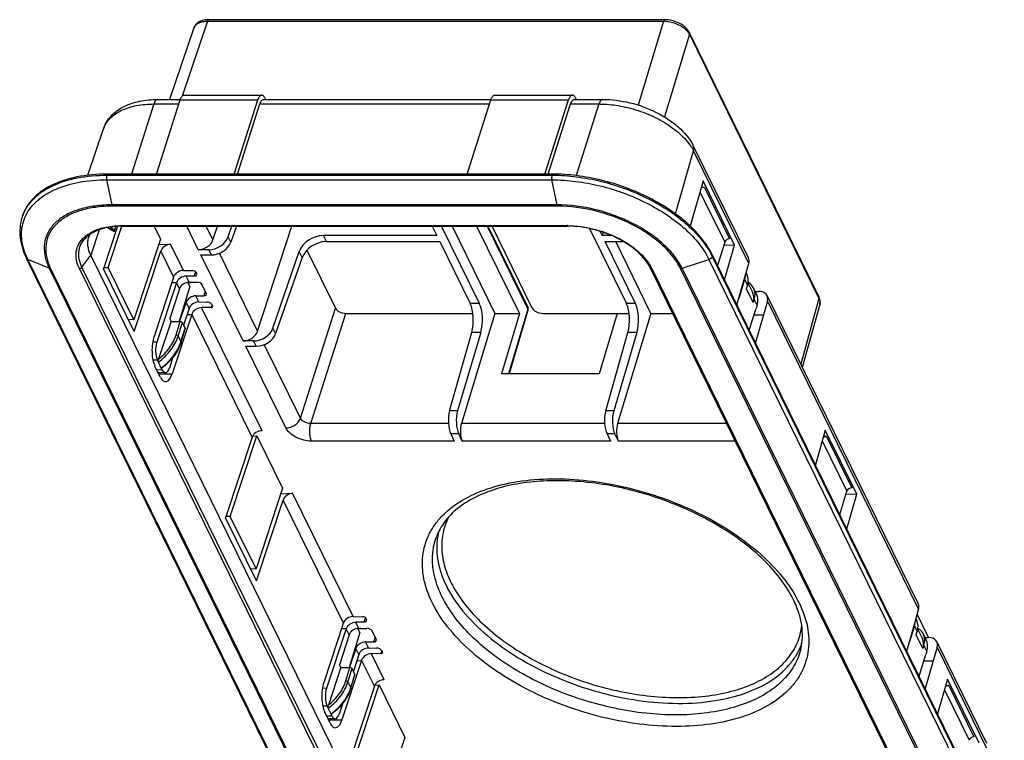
# Model space of a CAD drawing. Header units: millimetres. Extents: x 1095 to 2053, y 0 to 677.
# Tile 17 of 19: x 1718 to 1835, y 484 to 570. Entities that reach past the tile are written whole.
import ezdxf

# ---------------------------------------------------------------- set-up
doc = ezdxf.new("R2010")
doc.units = ezdxf.units.MM
doc.header["$LTSCALE"] = 0.3
doc.layers.add('3_ALL_AXES', color=7, linetype='Continuous')
doc.layers.add('7_ALL_FEATURES', color=7, linetype='Continuous')

# ---------------------------------------------------------------- blocks, each defined once
blk = doc.blocks.new('A$C8bcdbc0d')
at = {"layer": '3_ALL_AXES', "color": 7, "linetype": 'Continuous'}
for p, q in [((63.16, 90.08), (10.39, 90.08)), ((0.31, 85.02), (0.27, 84.89)), ((116.76, 9.96), (82.17, 80.45)), ((18.58, 77.19), (18.02, 77.19)), ((85.84, 77.18), (85.28, 75.34)), ((85.84, 77.18), (85.81, 77.18)), ((86.52, 71.57), (87.32, 74.16)), ((38.71, 36.17), (38.16, 36.16)), ((105.98, 36.15), (105.41, 34.32)), ((105.98, 36.15), (105.94, 36.15)), ((106.66, 30.55), (107.46, 33.13))]:
    blk.add_line(p, q, dxfattribs=at)
for points, knots in [([(10.39, 90.08), (9.17, 90.08), (6.89, 89.89), (4.23, 89.06), (2.53, 88.04), (1.52, 87.16), (0.76, 86.16), (0.43, 85.41), (0.31, 85.02)], [0, 0, 0, 0, 0.303151, 0.568674, 0.687087, 0.796918, 0.900232, 1, 1, 1, 1]), ([(82.17, 80.45), (81.84, 81.11), (80.98, 82.44), (79.26, 84.24), (77.12, 85.89), (74.64, 87.33), (71.9, 88.52), (69.01, 89.4), (66.09, 89.95), (64.13, 90.08), (63.16, 90.08)], [0, 0, 0, 0, 0.100257, 0.211878, 0.333776, 0.463722, 0.598744, 0.735454, 0.870332, 1, 1, 1, 1])]:
    blk.add_open_spline(points, degree=3, knots=knots, dxfattribs=at)
at = {"layer": '7_ALL_FEATURES', "color": 7, "linetype": 'Continuous'}
for p, q in [((20.67, 107.42), (17.77, 98.93)), ((22.28, 108.21), (19.25, 99.3)), ((22.28, 108.21), (76.34, 108.21)), ((22.43, 108.39), (76.49, 108.39)), ((76.34, 108.21), (73.36, 98.25)), ((79.41, 106.65), (76.47, 96.85)), ((79.39, 106.87), (94.77, 75.54)), ((79.41, 106.65), (94.78, 75.33)), ((19.48, 99.43), (28.69, 99.43)), ((56.33, 99.43), (65.54, 99.43)), ((15.91, 98.39), (13.25, 90.08)), ((15.91, 98.39), (18.87, 98.39)), ((16.21, 90.08), (19.03, 98.88)), ((16.37, 98.93), (19.03, 98.93)), ((19.03, 98.88), (28.24, 98.88)), ((25.42, 90.08), (28.24, 98.88)), ((25.83, 90.08), (28.49, 98.39)), ((28.49, 98.39), (55.72, 98.39)), ((28.94, 98.93), (55.87, 98.93)), ((29.06, 99.11), (29.14, 98.93)), ((53.06, 90.08), (55.87, 98.88)), ((55.87, 98.88), (65.09, 98.88)), ((62.27, 90.08), (65.09, 98.88)), ((62.67, 90.08), (65.33, 98.39)), ((65.33, 98.39), (68.69, 98.39)), ((65.78, 98.93), (69.14, 98.93)), ((65.9, 99.11), (65.98, 98.93)), ((68.69, 98.39), (65.97, 89.9)), ((8.1, 89.95), (9.93, 95.43)), ((79.88, 93.47), (79.87, 93.5)), ((86.42, 80.14), (79.88, 93.47)), ((77.76, 85.36), (79.92, 92.83)), ((86.46, 79.5), (79.92, 92.83)), ((10.39, 90.08), (10.35, 89.95)), ((10.35, 89.95), (63.16, 89.95)), ((63.16, 90.08), (63.12, 89.95)), ((63.12, 89.95), (63.16, 89.95)), ((10.95, 86.43), (10.33, 89.4)), ((10.33, 89.4), (63.1, 89.4)), ((63.73, 86.43), (63.1, 89.4)), ((81.04, 89.27), (79.5, 83.92)), ((84.78, 81.66), (81.04, 89.27)), ((80.67, 87.98), (83.6, 82.01)), ((80.83, 88.52), (81.19, 88.51)), ((81.19, 88.51), (84.17, 82.42)), ((63.73, 86.43), (10.95, 86.43)), ((63.78, 86.28), (11, 86.28)), ((9.44, 83.48), (8.44, 80.45)), ((11.59, 83.89), (9.93, 78.85)), ((10.49, 79.02), (12.1, 83.91)), ((11.22, 83.26), (11.42, 83.88)), ((12.13, 83.97), (64.91, 83.97)), ((12.21, 83.91), (64.98, 83.91)), ((15.93, 83.91), (16.69, 82.36)), ((21.18, 81.12), (19.81, 83.91)), ((22.92, 82.28), (22.11, 83.91)), ((22.92, 82.28), (23.45, 83.91)), ((24.73, 82.64), (25.16, 83.91)), ((25.71, 83.91), (25.04, 82)), ((28.22, 71.46), (32.28, 83.91)), ((48.93, 83.91), (49.47, 82.81)), ((54.51, 74.75), (50.01, 83.91)), ((51.27, 83.91), (56.35, 73.57)), ((54.18, 83.91), (59.25, 73.57)), ((55.43, 83.91), (60.25, 74.08)), ((55.52, 83.91), (60.24, 74.3)), ((60.79, 74.19), (56.02, 83.91)), ((67.58, 83.62), (71.94, 74.75)), ((69.07, 82.81), (68.83, 83.29)), ((69.18, 83.18), (69.07, 82.81)), ((16.69, 82.36), (13.54, 72.8)), ((16.48, 81.72), (17.89, 81.77)), ((19.41, 78.65), (17.89, 81.77)), ((25.04, 82), (24.73, 82.64)), ((36.39, 82.08), (36.03, 82.81)), ((49.47, 82.81), (36.03, 82.81)), ((36.39, 82.08), (49.83, 82.08)), ((49.83, 82.08), (53.42, 74.75)), ((70.15, 82.81), (69.07, 82.81)), ((73.02, 74.75), (69.43, 82.08)), ((69.43, 82.08), (71.6, 82.08)), ((74.86, 73.57), (70.69, 82.08)), ((83.6, 82.01), (82.75, 79.26)), ((13.59, 71.4), (16.74, 80.97)), ((18.25, 77.89), (16.74, 80.97)), ((22.42, 81.12), (21.18, 81.12)), ((22.73, 80.49), (22.42, 81.12)), ((28.22, 71.46), (23.7, 80.69)), ((30.04, 71.83), (33.15, 80.9)), ((33.5, 80.19), (33.15, 80.9)), ((34.06, 81.07), (37.44, 74.19)), ((83.5, 81.71), (84.78, 81.66)), ((83.59, 77.55), (84.78, 81.66)), ((35.4, 9.6), (0.81, 80.09)), ((35.56, 9.46), (0.97, 79.95)), ((3.5, 78.91), (0.97, 79.95)), ((7.39, 79.04), (8.44, 80.45)), ((43.03, 9.96), (8.44, 80.45)), ((26.49, 70.3), (21.49, 80.49)), ((21.49, 80.49), (22.73, 80.49)), ((33.5, 80.19), (30.35, 71.18)), ((78.56, 78.91), (81.74, 79.95)), ((81.74, 79.95), (116.33, 9.46)), ((82.17, 80.45), (82.13, 80.31)), ((82.13, 80.31), (116.72, 9.82)), ((86, 77.86), (86.46, 79.5)), ((3.5, 78.91), (38.09, 8.42)), ((3.67, 78.88), (38.27, 8.39)), ((41.68, 8.39), (7.09, 78.88)), ((41.98, 8.54), (7.39, 79.04)), ((13.59, 71.4), (9.93, 78.85)), ((9.98, 79.01), (10.49, 79.02)), ((13.54, 72.8), (10.49, 79.02)), ((19.41, 78.65), (20.55, 78.64)), ((20.87, 78.53), (20.68, 77.99)), ((20.91, 78.45), (20.98, 78.3)), ((74.76, 78.98), (109.35, 8.49)), ((74.96, 78.88), (109.55, 8.39)), ((112.96, 8.39), (78.37, 78.88)), ((113.15, 8.42), (78.56, 78.91)), ((86.15, 78.37), (86.24, 78.19)), ((18.24, 77.83), (15.93, 70.82)), ((18.58, 77.19), (16.26, 70.14)), ((18.24, 77.83), (18.25, 77.89)), ((18.59, 77.21), (18.58, 77.19)), ((18.94, 76.48), (18.59, 77.21)), ((20.68, 77.99), (19.74, 77.98)), ((20.1, 77.26), (19.74, 77.98)), ((20.19, 76.76), (19.96, 77.25)), ((20.1, 77.26), (21.03, 77.26)), ((85.05, 74.57), (86, 77.86)), ((85.84, 77.18), (85.97, 77.56)), ((85.97, 77.56), (86.31, 76.86)), ((86.92, 76.05), (86.38, 77.15)), ((18.94, 76.48), (17.8, 72.95)), ((20.19, 76.76), (18.93, 72.6)), ((22.13, 75.96), (21.65, 76.95)), ((22.01, 76.2), (21.83, 75.64)), ((86.19, 76.47), (86.31, 76.86)), ((86.98, 74.87), (86.19, 76.47)), ((87.37, 75.89), (87.03, 76.57)), ((87.23, 76.17), (87.64, 76.17)), ((19.73, 74.88), (18.97, 72.63)), ((20.08, 74.16), (19.73, 74.88)), ((21.24, 74.93), (20.89, 75.64)), ((20.89, 75.64), (21.83, 75.64)), ((21.24, 74.93), (22.19, 74.91)), ((54.51, 74.75), (53.42, 74.75)), ((73.02, 74.75), (71.94, 74.75)), ((87.1, 75.26), (86.98, 74.87)), ((87.44, 74.56), (87.1, 75.26)), ((88.67, 75.01), (88.19, 73.4)), ((88.63, 75.65), (106.55, 39.12)), ((88.67, 75.01), (106.6, 38.47)), ((94.78, 75.33), (92.61, 67.53)), ((20.08, 74.14), (19.43, 72.18)), ((20.08, 74.14), (20.08, 74.16)), ((22.69, 74.26), (21.57, 74.25)), ((28.75, 59.64), (21.57, 74.25)), ((22.81, 74.6), (22.69, 74.26)), ((22.8, 74.6), (22.87, 74.45)), ((33.29, 61.14), (37.44, 74.19)), ((34.51, 60.52), (38.67, 73.57)), ((38.67, 73.57), (53.74, 73.57)), ((56.35, 73.57), (52.38, 60.52)), ((56.35, 73.57), (59.25, 73.57)), ((59.25, 73.57), (57.12, 66.42)), ((60.25, 74.08), (57.97, 66.42)), ((60.27, 73.93), (58.03, 66.42)), ((62.02, 73.57), (72.26, 73.57)), ((70.86, 73.57), (68.73, 66.42)), ((74.86, 73.57), (70.9, 60.52)), ((74.86, 73.57), (77.42, 73.57)), ((87.44, 74.56), (87.32, 74.16)), ((94.87, 74.61), (92.8, 67.15)), ((13.54, 72.8), (12.88, 72.84)), ((17.95, 72.64), (16.47, 68.16)), ((17.95, 72.64), (17.8, 72.95)), ((17.94, 72.61), (19.04, 72.61)), ((20.4, 73.43), (18.09, 66.41)), ((18.55, 71.02), (19.04, 72.61)), ((18.8, 70.89), (19.29, 72.48)), ((19.62, 71.8), (19.29, 72.48)), ((19.84, 73.42), (20.4, 73.43)), ((20.42, 73.48), (20.4, 73.43)), ((27.57, 58.9), (20.42, 73.48)), ((87.09, 73.41), (88.19, 73.4)), ((88.19, 73.4), (87.24, 70.11)), ((19.13, 70.21), (19.62, 71.8)), ((19.14, 70.15), (19.63, 71.74)), ((30.35, 71.18), (30.04, 71.83)), ((50.98, 62.03), (53.61, 71.3)), ((54.67, 71.3), (51.93, 62.03)), ((54.67, 71.3), (53.61, 71.3)), ((69.5, 62.03), (72.12, 71.3)), ((73.19, 71.3), (70.45, 62.03)), ((73.19, 71.3), (72.12, 71.3)), ((16.26, 70.14), (15.76, 70.14)), ((18.8, 70.89), (19.13, 70.21)), ((27.73, 70.3), (26.49, 70.3)), ((28.04, 69.67), (27.73, 70.3)), ((31.55, 59.99), (26.8, 69.67)), ((26.8, 69.67), (28.04, 69.67)), ((33.29, 61.14), (29, 69.87)), ((16.33, 68.04), (15.81, 68.03)), ((16.91, 66.85), (16.33, 68.04)), ((18.18, 68.38), (17.76, 67.09)), ((16.68, 66.01), (16.04, 67.31)), ((16.91, 66.85), (16.26, 66.86)), ((17.28, 66.53), (16.42, 66.54)), ((16.49, 66.39), (18.09, 66.41)), ((68.73, 66.42), (57.12, 66.42)), ((51.93, 62.03), (50.98, 62.03)), ((70.45, 62.03), (69.5, 62.03)), ((50.85, 60.52), (34.51, 60.52)), ((69.36, 60.52), (52.38, 60.52)), ((83.82, 60.52), (70.9, 60.52)), ((95.53, 59.74), (94.35, 55.63)), ((99.27, 52.14), (95.53, 59.74)), ((27.57, 58.9), (24.42, 49.33)), ((24.98, 49.49), (28.13, 59.05)), ((27.63, 59.03), (28.13, 59.05)), ((28.13, 59.05), (31.18, 52.83)), ((51.54, 58.43), (34.61, 58.43)), ((51.13, 59.27), (51.54, 58.43)), ((52.06, 59.27), (51.13, 59.27)), ((52.48, 58.43), (52.06, 59.27)), ((70.06, 58.43), (52.48, 58.43)), ((70.58, 59.27), (69.65, 59.27)), ((69.65, 59.27), (70.06, 58.43)), ((70.99, 58.43), (70.58, 59.27)), ((84.84, 58.43), (70.99, 58.43)), ((95.16, 58.45), (98.09, 52.49)), ((95.32, 58.99), (95.68, 58.98)), ((95.68, 58.98), (98.66, 52.9)), ((31.18, 52.83), (28.03, 43.27)), ((28.08, 41.87), (31.23, 51.44)), ((30.97, 52.19), (32.37, 52.24)), ((38.39, 36.86), (31.23, 51.44)), ((39.55, 37.63), (32.37, 52.24)), ((97.24, 49.74), (98.09, 52.49)), ((97.99, 52.18), (99.27, 52.14)), ((98.08, 48.03), (99.27, 52.14)), ((28.08, 41.87), (24.42, 49.33)), ((24.98, 49.49), (24.47, 49.48)), ((28.03, 43.27), (24.98, 49.49)), ((27.37, 43.31), (28.03, 43.27)), ((39.55, 37.63), (40.68, 37.61)), ((41, 37.5), (40.82, 36.96)), ((41.04, 37.43), (41.12, 37.27)), ((106.14, 36.83), (106.6, 38.47)), ((107.78, 35.14), (106.43, 37.89)), ((38.37, 36.81), (36.06, 29.8)), ((38.37, 36.81), (38.39, 36.86)), ((40.82, 36.96), (39.88, 36.95)), ((40.23, 36.23), (39.88, 36.95)), ((40.33, 35.74), (40.09, 36.22)), ((40.23, 36.23), (41.17, 36.23)), ((105.19, 33.54), (106.14, 36.83)), ((105.98, 36.15), (106.1, 36.54)), ((106.1, 36.54), (106.44, 35.84)), ((106.28, 37.35), (106.37, 37.17)), ((38.71, 36.17), (36.39, 29.12)), ((39.07, 35.46), (37.93, 31.92)), ((38.72, 36.18), (38.71, 36.17)), ((39.07, 35.46), (38.72, 36.18)), ((40.33, 35.74), (39.06, 31.57)), ((42.27, 34.93), (41.78, 35.92)), ((42.15, 35.18), (41.96, 34.62)), ((106.32, 35.44), (106.44, 35.84)), ((107.11, 33.84), (106.32, 35.44)), ((107.05, 35.02), (106.51, 36.13)), ((107.5, 34.87), (107.17, 35.54)), ((107.36, 35.15), (107.77, 35.14)), ((41.38, 33.9), (41.02, 34.62)), ((41.02, 34.62), (41.96, 34.62)), ((41.38, 33.9), (42.33, 33.89)), ((107.23, 34.23), (107.11, 33.84)), ((107.58, 33.53), (107.23, 34.23)), ((108.8, 33.98), (108.32, 32.38)), ((108.76, 34.62), (114.66, 22.6)), ((108.8, 33.98), (114.7, 21.96)), ((39.86, 33.85), (39.11, 31.61)), ((40.21, 33.12), (39.57, 31.16)), ((40.22, 33.13), (39.86, 33.85)), ((40.21, 33.12), (40.22, 33.13)), ((42.83, 33.24), (41.71, 33.22)), ((43.24, 30.11), (41.71, 33.22)), ((42.94, 33.57), (42.83, 33.24)), ((42.93, 33.58), (43.01, 33.42)), ((107.58, 33.53), (107.46, 33.13)), ((38.08, 31.61), (36.61, 27.13)), ((38.08, 31.61), (37.93, 31.92)), ((38.07, 31.58), (39.17, 31.58)), ((40.53, 32.4), (38.22, 25.39)), ((38.68, 29.99), (39.17, 31.58)), ((39.97, 32.39), (40.53, 32.4)), ((40.55, 32.45), (40.53, 32.4)), ((42.06, 29.37), (40.55, 32.45)), ((107.23, 32.39), (108.32, 32.38)), ((108.32, 32.38), (107.37, 29.09)), ((38.93, 29.87), (39.42, 31.46)), ((39.26, 29.18), (39.76, 30.77)), ((39.27, 29.13), (39.76, 30.72)), ((39.76, 30.77), (39.42, 31.46)), ((42.06, 29.37), (38.91, 19.8)), ((38.93, 29.87), (39.26, 29.18)), ((39.47, 19.96), (42.62, 29.52)), ((42.12, 29.5), (42.62, 29.52)), ((42.62, 29.52), (45.67, 23.3)), ((110.02, 30.21), (108.84, 26.11)), ((109.81, 29.47), (110.17, 29.45)), ((113.76, 22.61), (110.02, 30.21)), ((110.17, 29.45), (113.15, 23.37)), ((36.39, 29.12), (35.9, 29.11)), ((109.65, 28.93), (112.58, 22.96)), ((36.46, 27.01), (35.94, 27)), ((37.04, 25.82), (36.46, 27.01)), ((38.31, 27.35), (37.89, 26.07)), ((36.81, 24.98), (36.18, 26.28)), ((37.04, 25.82), (36.4, 25.83)), ((37.41, 25.5), (36.56, 25.51)), ((36.62, 25.37), (38.22, 25.39)), ((45.67, 23.3), (42.52, 13.75))]:
    blk.add_line(p, q, dxfattribs=at)
for points in [[(22.43, 108.39), (22.25, 108.38), (22.04, 108.36), (21.83, 108.33), (21.63, 108.27), (21.45, 108.21), (21.29, 108.13), (21.14, 108.03), (21.01, 107.93), (20.89, 107.81), (20.8, 107.68), (20.72, 107.54), (20.67, 107.41)], [(79.4, 106.87), (79.33, 106.98), (79.23, 107.14), (79.1, 107.29), (78.96, 107.45), (78.79, 107.59), (78.62, 107.72), (78.43, 107.85), (78.22, 107.96), (78.01, 108.06), (77.8, 108.15), (77.58, 108.22), (77.35, 108.28), (77.13, 108.33), (76.9, 108.36), (76.68, 108.38), (76.49, 108.39)], [(94.87, 74.61), (94.9, 74.73), (94.92, 74.89), (94.91, 75.07), (94.88, 75.24), (94.82, 75.41), (94.77, 75.54)]]:
    blk.add_lwpolyline(points, dxfattribs=at)
for centre, radius, start, end in [((21.45, 107.15), 0.825, 155.871, 161.1647), ((12.82, 94.47), 3.05, 157.2425, 161.6051), ((10.84, 72.25), 14.17, 95.3027, 95.8589), ((5.12, 83.39), 5.08, 159.962, 162.833), ((5.21, 82.97), 4.99, 158.865, 159.962), ((5.26, 82.95), 5.05, 154.1715, 158.8562), ((10.49, 81.88), 2.41, 154.108, 161.5777), ((64.91, 72.82), 11.16, 89.6225, 89.9996), ((8.36, 83.59), 8.24, 202.0301, 204.8697), ((8.72, 83.76), 8.64, 204.8577, 206.1417), ((74.03, 76.34), 9.02, 26.1394, 26.7546), ((70.27, 76.57), 5.22, 28.3057, 31.0757), ((70.59, 76.74), 4.86, 26.1497, 28.2979), ((59.79, 74.08), 0.5, 343.3855, 26.1536), ((60.01, 74.18), 0.262, 21.4638, 26.1478), ((94.08, 74.83), 0.819, 344.4779, 347.2237), ((14.48, 71.66), 4.87, 337.1551, 342.1063), ((14.74, 71.57), 4.59, 342.1608, 342.8269), ((12.1, 73.41), 7.86, 306.5989, 309.0684), ((56.96, 45.78), 7.51, 169.7386, 170.1296), ((56.88, 45.79), 7.43, 164.7382, 169.7444), ((79.68, 33.02), 14.19, 26.1601, 28.6132), ((85.75, 36.87), 7.4, 338.1871, 341.2751), ((34.61, 30.63), 4.87, 337.1551, 342.1063), ((34.87, 30.54), 4.59, 342.1608, 342.8269), ((32.24, 32.38), 7.86, 306.5989, 309.0684)]:
    blk.add_arc(centre, radius, start, end, dxfattribs=at)
for centre, major_axis, ratio, start_param, end_param in [((81.06, 88.12), (0.463, 0.19), 0.739866, 1.023226, 1.886273), ((17.64, 80.98), (0.871, 0.492), 0.699358, 0.932887, 2.48623), ((21.54, 82.3), (1.34, 0.67), 0.724483, -2.17119, -0.617847), ((22.9, 82.69), (1.79, 0.89), 0.724483, -2.17119, -0.63183), ((23.22, 82.05), (1.8, 0.87), 0.718488, -2.165053, -0.625693), ((35.43, 80.84), (2.24, 1.11), 0.724483, 0.970402, 2.509762), ((35.78, 80.12), (2.25, 1.09), 0.718488, 0.97654, 2.5159), ((84.05, 82.03), (0.435, 0.247), 0.700338, 0.931731, 2.502527), ((85.08, 79.46), (1.32, 0.7), 0.722398, -0.603227, -0.023395), ((19.18, 77.86), (0.902, 0.432), 0.736322, 0.980762, 2.534105), ((20.63, 78.45), (0.287, -0.089), 0.572638, 0.494875, 2.047976), ((20.52, 78.3), (0.478, -0.148), 0.572393, -1.058069, 0.494957), ((19.5, 77.21), (0.895, 0.445), 0.70408, 0.969628, 2.522971), ((19.86, 76.47), (0.895, 0.447), 0.726471, 0.968283, 2.521626), ((21.06, 75.26), (2.7, 1.3), 0.716478, 1.517013, 1.615263), ((21.19, 76.95), (0.478, -0.148), 0.572578, 0.494832, 2.065476), ((83.19, 77.59), (2.74, 1.23), 0.717247, 5.711328, 5.927507), ((83.55, 76.86), (2.68, 1.34), 0.726471, -0.602513, -0.005228), ((84.34, 75.26), (2.7, 1.3), 0.716478, 5.690904, 6.71988), ((21.67, 75.96), (0.478, -0.148), 0.572432, -1.0758, 0.494844), ((84.49, 74.87), (2.43, 1.17), 0.716478, -0.592282, 0.005003), ((84.7, 74.52), (2.64, 1.42), 0.724846, -0.623576, -0.026291), ((87.27, 75.01), (1.37, 0.62), 0.719866, -0.556695, 0.996648), ((20.65, 74.87), (0.901, 0.434), 0.716478, 0.978515, 2.531858), ((21.01, 74.13), (0.9, 0.435), 0.738881, 0.978037, 2.53138), ((22.34, 74.6), (0.478, -0.148), 0.572697, 0.49493, 2.047956), ((52.83, 72.79), (-0.01, 2.5), 0.386414, -2.211872, -0.672512), ((53.89, 72.79), (0.01, 2.5), 0.39241, -2.208404, -0.669044), ((71.34, 72.79), (-0.01, 2.5), 0.386414, -2.211872, -0.672512), ((72.4, 72.79), (0.01, 2.5), 0.39241, -2.208404, -0.669044), ((21.33, 73.48), (0.894, 0.449), 0.706601, 0.967149, 2.520492), ((22.6, 74.45), (0.287, -0.089), 0.572408, -1.058207, 0.494895), ((38.36, 74.19), (0.955, -0.295), 0.572686, -2.646673, -1.076181), ((26.85, 71.48), (1.34, 0.67), 0.724483, -2.17119, -0.617847), ((28.21, 71.87), (1.79, 0.89), 0.724483, -2.17119, -0.63183), ((16.69, 69.27), (0.04, 2.5), 0.399469, 0.905779, 2.476576), ((16.72, 69.21), (0.02, 1.5), 0.399233, 0.905984, 2.47678), ((28.53, 71.23), (1.8, 0.87), 0.718488, -2.165053, -0.625693), ((17.3, 68.03), (0.02, 1.5), 0.399469, -3.80661, -2.235813), ((17.33, 67.97), (0.04, 2.5), 0.399233, 2.47678, 4.047576), ((51.61, 60.84), (-0.01, 2), 0.386414, 0.92972, 2.46908), ((52.56, 60.84), (0.01, 2), 0.39241, 0.933188, 2.472549), ((70.12, 60.84), (-0.01, 2), 0.386414, 0.92972, 2.46908), ((71.07, 60.84), (0.01, 2), 0.39241, 0.933188, 2.472549), ((28.5, 58.85), (0.926, 0.381), 0.740974, 1.022298, 2.575642), ((52.85, 59.61), (0.01, 1.5), 0.39241, 0.919206, 2.472549), ((71.36, 59.61), (0.01, 1.5), 0.39241, 0.919206, 2.472549), ((95.55, 58.59), (0.463, 0.19), 0.739866, 1.023226, 1.886273), ((98.54, 52.5), (0.435, 0.247), 0.700338, 0.931731, 2.502527), ((32.13, 51.46), (0.871, 0.492), 0.699358, 0.932887, 2.48623), ((105.22, 38.44), (1.32, 0.7), 0.722398, -0.603227, -0.023395), ((39.31, 36.83), (0.902, 0.432), 0.736322, 0.980762, 2.534105), ((40.77, 37.43), (0.287, -0.089), 0.572638, 0.494875, 2.047976), ((39.63, 36.18), (0.895, 0.445), 0.70408, 0.969628, 2.522971), ((39.99, 35.44), (0.895, 0.447), 0.726471, 0.968283, 2.521626), ((41.19, 34.23), (2.7, 1.3), 0.716478, 1.517013, 1.615263), ((40.66, 37.27), (0.478, -0.148), 0.572393, -1.058069, 0.494957), ((41.32, 35.92), (0.478, -0.148), 0.572578, 0.494832, 2.065476), ((103.32, 36.57), (2.74, 1.23), 0.717247, 5.711328, 5.927507), ((103.68, 35.84), (2.68, 1.34), 0.726471, -0.602513, -0.005228), ((104.47, 34.23), (2.7, 1.3), 0.716478, 5.690904, 6.71988), ((107.4, 33.98), (1.37, 0.62), 0.719866, -0.556695, 0.996648), ((40.78, 33.84), (0.901, 0.434), 0.716478, 0.978515, 2.531858), ((41.14, 33.1), (0.9, 0.435), 0.738881, 0.978037, 2.53138), ((41.81, 34.93), (0.478, -0.148), 0.572432, -1.0758, 0.494844), ((42.47, 33.58), (0.478, -0.148), 0.572697, 0.49493, 2.047956), ((104.62, 33.84), (2.43, 1.17), 0.716478, -0.592282, 0.005003), ((104.83, 33.5), (2.64, 1.42), 0.724846, -0.623576, -0.026291), ((41.46, 32.45), (0.894, 0.449), 0.706601, 0.967149, 2.520492), ((42.73, 33.42), (0.287, -0.089), 0.572408, -1.058207, 0.494895), ((36.82, 28.24), (0.04, 2.5), 0.399469, 0.905779, 2.476576), ((42.99, 29.33), (0.926, 0.381), 0.740974, 1.022298, 2.575642), ((110.04, 29.06), (0.463, 0.19), 0.739866, 1.023226, 1.886273), ((36.85, 28.18), (0.02, 1.5), 0.399233, 0.905984, 2.47678), ((37.43, 27), (0.02, 1.5), 0.399469, -3.80661, -2.235813), ((37.46, 26.94), (0.04, 2.5), 0.399233, 2.47678, 4.047576), ((113.03, 22.98), (0.435, 0.247), 0.700338, 0.931731, 2.502527)]:
    blk.add_ellipse(centre, major_axis=major_axis, ratio=ratio, start_param=start_param, end_param=end_param, dxfattribs=at)
for points, knots in [([(20.69, 107.49), (20.75, 107.6), (20.91, 107.82), (21.28, 108.04), (21.75, 108.18), (22.1, 108.21), (22.28, 108.21)], [0, 0, 0, 0, 0.203484, 0.433631, 0.699547, 1, 1, 1, 1]), ([(22.43, 108.39), (22.4, 108.39), (22.35, 108.35), (22.31, 108.28), (22.29, 108.23), (22.28, 108.21)], [0, 0, 0, 0, 0.389032, 0.666796, 1, 1, 1, 1]), ([(76.49, 108.39), (76.46, 108.39), (76.41, 108.35), (76.37, 108.28), (76.35, 108.23), (76.34, 108.21)], [0, 0, 0, 0, 0.389202, 0.666946, 1, 1, 1, 1]), ([(76.34, 108.21), (76.84, 108.21), (77.59, 108.05), (78.46, 107.63), (78.85, 107.34), (79.01, 107.19)], [0, 0, 0, 0, 0.51081, 0.765949, 1, 1, 1, 1]), ([(79.01, 107.19), (79.04, 107.15), (79.16, 107.03), (79.26, 106.9), (79.33, 106.8)], [0, 0, 0, 0, 0.262853, 1, 1, 1, 1]), ([(79.4, 106.87), (79.4, 106.85), (79.43, 106.78), (79.42, 106.7), (79.41, 106.65)], [0, 0, 0, 0, 0.242084, 1, 1, 1, 1]), ([(19.03, 98.88), (19.06, 98.96), (19.11, 99.1), (19.22, 99.28), (19.34, 99.4), (19.44, 99.43), (19.48, 99.43)], [0, 0, 0, 0, 0.331483, 0.605544, 0.822329, 1, 1, 1, 1]), ([(28.69, 99.43), (28.65, 99.43), (28.55, 99.4), (28.43, 99.28), (28.32, 99.1), (28.27, 98.96), (28.24, 98.88)], [0, 0, 0, 0, 0.177671, 0.394456, 0.668517, 1, 1, 1, 1]), ([(29.06, 99.11), (29.03, 99.15), (28.98, 99.24), (28.9, 99.35), (28.8, 99.42), (28.73, 99.43), (28.69, 99.43)], [0, 0, 0, 0, 0.315571, 0.582153, 0.804618, 1, 1, 1, 1]), ([(55.87, 98.88), (55.9, 98.96), (55.95, 99.1), (56.06, 99.28), (56.18, 99.4), (56.28, 99.43), (56.33, 99.43)], [0, 0, 0, 0, 0.331483, 0.605544, 0.822329, 1, 1, 1, 1]), ([(65.54, 99.43), (65.49, 99.43), (65.39, 99.4), (65.27, 99.28), (65.17, 99.1), (65.11, 98.96), (65.09, 98.88)], [0, 0, 0, 0, 0.177671, 0.394456, 0.668517, 1, 1, 1, 1]), ([(65.9, 99.11), (65.88, 99.15), (65.83, 99.24), (65.74, 99.35), (65.64, 99.42), (65.57, 99.43), (65.54, 99.43)], [0, 0, 0, 0, 0.315571, 0.582153, 0.804618, 1, 1, 1, 1]), ([(9.93, 95.43), (10.02, 95.72), (10.27, 96.27), (10.82, 96.99), (11.52, 97.6), (12.61, 98.28), (14.25, 98.81), (15.64, 98.93), (16.37, 98.93)], [0, 0, 0, 0, 0.114647, 0.229752, 0.347083, 0.467538, 0.722287, 1, 1, 1, 1]), ([(10.01, 95.65), (10.1, 95.86), (10.33, 96.27), (10.98, 97.02), (12.17, 97.76), (13.93, 98.28), (15.23, 98.39), (15.91, 98.39)], [0, 0, 0, 0, 0.099674, 0.203774, 0.433257, 0.699072, 1, 1, 1, 1]), ([(16.37, 98.93), (16.32, 98.93), (16.22, 98.9), (16.1, 98.78), (15.99, 98.61), (15.94, 98.47), (15.91, 98.39)], [0, 0, 0, 0, 0.17766, 0.394415, 0.668475, 1, 1, 1, 1]), ([(28.49, 98.39), (28.51, 98.47), (28.57, 98.61), (28.67, 98.78), (28.79, 98.9), (28.89, 98.93), (28.94, 98.93)], [0, 0, 0, 0, 0.331483, 0.605544, 0.822329, 1, 1, 1, 1]), ([(65.33, 98.39), (65.35, 98.47), (65.41, 98.61), (65.52, 98.78), (65.64, 98.9), (65.74, 98.93), (65.78, 98.93)], [0, 0, 0, 0, 0.331483, 0.605544, 0.822329, 1, 1, 1, 1]), ([(69.14, 98.93), (69.1, 98.93), (69, 98.9), (68.88, 98.78), (68.77, 98.61), (68.72, 98.47), (68.69, 98.39)], [0, 0, 0, 0, 0.17766, 0.394415, 0.668475, 1, 1, 1, 1]), ([(68.69, 98.39), (68.92, 98.39), (69.87, 98.36), (70.81, 98.24), (71.51, 98.1)], [0, 0, 0, 0, 0.242778, 1, 1, 1, 1]), ([(69.14, 98.93), (70.22, 98.93), (72.42, 98.65), (75, 97.71), (76.87, 96.64), (78.45, 95.44), (79.42, 94.32), (79.87, 93.5)], [0, 0, 0, 0, 0.259453, 0.524717, 0.653204, 0.775909, 1, 1, 1, 1]), ([(71.51, 98.1), (72.33, 97.93), (73.94, 97.47), (76.16, 96.45), (78.05, 95.15), (79.07, 94.09), (79.48, 93.54)], [0, 0, 0, 0, 0.269183, 0.533538, 0.780387, 1, 1, 1, 1]), ([(79.48, 93.54), (79.52, 93.48), (79.68, 93.25), (79.82, 93.02), (79.92, 92.83)], [0, 0, 0, 0, 0.256844, 1, 1, 1, 1]), ([(79.92, 92.83), (79.95, 92.94), (79.98, 93.16), (79.93, 93.38), (79.88, 93.47)], [0, 0, 0, 0, 0.517682, 1, 1, 1, 1]), ([(0.35, 85.13), (0.48, 85.5), (0.84, 86.22), (1.63, 87.18), (2.64, 88.01), (4.33, 88.97), (6.93, 89.77), (9.16, 89.95), (10.35, 89.95)], [0, 0, 0, 0, 0.09963, 0.203286, 0.313634, 0.432481, 0.698103, 1, 1, 1, 1]), ([(10.35, 89.95), (10.34, 89.93), (10.32, 89.86), (10.31, 89.78), (10.31, 89.71)], [0, 0, 0, 0, 0.230409, 1, 1, 1, 1]), ([(63.12, 89.95), (63.12, 89.93), (63.1, 89.86), (63.09, 89.78), (63.08, 89.71)], [0, 0, 0, 0, 0.230409, 1, 1, 1, 1]), ([(63.16, 89.95), (64.12, 89.95), (66.06, 89.81), (68.97, 89.27), (71.84, 88.39), (74.55, 87.22), (77.02, 85.79), (79.16, 84.15), (80.88, 82.38), (81.75, 81.06), (82.09, 80.4)], [0, 0, 0, 0, 0.129563, 0.264259, 0.400783, 0.535662, 0.66556, 0.787545, 0.899391, 1, 1, 1, 1]), ([(0.72, 85.15), (0.88, 85.48), (1.28, 86.12), (2.09, 86.96), (3.08, 87.7), (4.71, 88.54), (7.15, 89.24), (9.23, 89.4), (10.33, 89.4)], [0, 0, 0, 0, 0.099694, 0.204203, 0.315611, 0.435273, 0.700847, 1, 1, 1, 1]), ([(10.31, 89.71), (10.31, 89.69), (10.3, 89.58), (10.31, 89.48), (10.33, 89.4)], [0, 0, 0, 0, 0.256289, 1, 1, 1, 1]), ([(63.08, 89.71), (63.08, 89.69), (63.08, 89.58), (63.09, 89.48), (63.1, 89.4)], [0, 0, 0, 0, 0.256289, 1, 1, 1, 1]), ([(63.1, 89.4), (64.05, 89.4), (65.97, 89.27), (68.84, 88.73), (71.67, 87.87), (74.35, 86.7), (76.79, 85.29), (78.89, 83.67), (80.57, 81.91), (81.42, 80.61), (81.74, 79.95)], [0, 0, 0, 0, 0.129672, 0.264544, 0.401256, 0.536278, 0.666223, 0.788123, 0.89974, 1, 1, 1, 1]), ([(10.95, 86.43), (10.83, 86.43), (10.36, 86.43), (9.88, 86.4), (9.53, 86.37)], [0, 0, 0, 0, 0.254319, 1, 1, 1, 1]), ([(11, 86.28), (11, 86.29), (10.98, 86.34), (10.96, 86.39), (10.95, 86.43)], [0, 0, 0, 0, 0.225066, 1, 1, 1, 1]), ([(63.78, 86.28), (63.77, 86.29), (63.75, 86.34), (63.74, 86.39), (63.73, 86.43)], [0, 0, 0, 0, 0.225066, 1, 1, 1, 1]), ([(78.56, 78.91), (78.3, 79.43), (77.63, 80.47), (76.29, 81.87), (74.62, 83.16), (72.68, 84.28), (70.55, 85.21), (67.58, 86.12), (65.26, 86.43), (63.73, 86.43)], [0, 0, 0, 0, 0.100305, 0.211978, 0.333934, 0.463941, 0.599028, 0.735802, 1, 1, 1, 1]), ([(9.39, 86.35), (8.79, 86.29), (7.66, 86.1), (6.09, 85.58), (4.78, 84.84), (3.77, 83.9), (3.12, 82.78), (2.85, 81.52), (2.98, 80.19), (3.29, 79.34), (3.5, 78.91)], [0, 0, 0, 0, 0.157264, 0.30054, 0.42977, 0.546846, 0.656075, 0.763746, 0.876625, 1, 1, 1, 1]), ([(9.41, 86.19), (8.83, 86.13), (7.71, 85.94), (6.18, 85.42), (4.91, 84.69), (3.93, 83.77), (3.29, 82.67), (3.03, 81.44), (3.16, 80.14), (3.47, 79.3), (3.67, 78.88)], [0, 0, 0, 0, 0.157058, 0.300145, 0.429242, 0.546278, 0.655572, 0.763392, 0.876454, 1, 1, 1, 1]), ([(11, 86.28), (10.87, 86.28), (10.34, 86.27), (9.81, 86.24), (9.41, 86.19)], [0, 0, 0, 0, 0.25503, 1, 1, 1, 1]), ([(78.37, 78.88), (78.12, 79.39), (77.45, 80.41), (76.13, 81.79), (74.49, 83.05), (71.91, 84.55), (68.33, 85.87), (65.28, 86.28), (63.78, 86.28)], [0, 0, 0, 0, 0.100347, 0.21207, 0.334079, 0.464144, 0.735688, 1, 1, 1, 1]), ([(0.27, 84.89), (0.15, 84.52), (0, 83.74), (0.03, 82.08), (0.43, 80.86), (0.81, 80.09)], [0, 0, 0, 0, 0.237399, 0.48025, 1, 1, 1, 1]), ([(0.72, 80.5), (0.44, 81.19), (0.17, 82.27), (0.24, 83.69), (0.41, 84.36), (0.52, 84.68)], [0, 0, 0, 0, 0.519991, 0.76242, 1, 1, 1, 1]), ([(7.67, 82.62), (7.7, 82.64), (7.81, 82.74), (7.93, 82.84), (8.03, 82.9)], [0, 0, 0, 0, 0.245642, 1, 1, 1, 1]), ([(12.21, 83.91), (11.73, 83.91), (10.82, 83.85), (9.25, 83.5), (8.19, 82.93), (7.72, 82.4)], [0, 0, 0, 0, 0.295773, 0.563172, 1, 1, 1, 1]), ([(8.03, 82.9), (8.08, 82.94), (8.29, 83.08), (8.52, 83.21), (8.7, 83.29)], [0, 0, 0, 0, 0.242658, 1, 1, 1, 1]), ([(8.7, 83.29), (9.19, 83.53), (10.33, 83.88), (11.51, 83.97), (12.13, 83.97)], [0, 0, 0, 0, 0.468071, 1, 1, 1, 1]), ([(10.83, 83.46), (10.79, 83.48), (10.65, 83.57), (10.52, 83.66), (10.42, 83.75)], [0, 0, 0, 0, 0.240514, 1, 1, 1, 1]), ([(11.22, 83.26), (11.18, 83.28), (11.05, 83.34), (10.92, 83.41), (10.83, 83.46)], [0, 0, 0, 0, 0.24778, 1, 1, 1, 1]), ([(11.22, 83.26), (11.19, 83.29), (11.07, 83.4), (10.96, 83.52), (10.88, 83.61)], [0, 0, 0, 0, 0.259525, 1, 1, 1, 1]), ([(10.91, 83.82), (10.93, 83.78), (11.01, 83.58), (11.12, 83.39), (11.22, 83.26)], [0, 0, 0, 0, 0.233898, 1, 1, 1, 1]), ([(12.13, 83.97), (12.14, 83.97), (12.15, 83.94), (12.18, 83.91), (12.21, 83.91)], [0, 0, 0, 0, 0.322279, 1, 1, 1, 1]), ([(64.91, 83.97), (64.91, 83.97), (64.93, 83.94), (64.96, 83.91), (64.98, 83.91)], [0, 0, 0, 0, 0.322279, 1, 1, 1, 1]), ([(64.98, 83.97), (65.96, 83.97), (67.95, 83.7), (70.3, 82.87), (72.01, 81.93), (73.44, 80.9), (74.33, 79.96), (74.75, 79.26)], [0, 0, 0, 0, 0.261629, 0.530766, 0.660676, 0.783607, 1, 1, 1, 1]), ([(74.76, 78.98), (74.59, 79.32), (74.15, 79.99), (73.28, 80.9), (72.18, 81.75), (70.45, 82.75), (68.04, 83.63), (65.99, 83.91), (64.98, 83.91)], [0, 0, 0, 0, 0.098328, 0.209233, 0.331206, 0.461709, 0.734669, 1, 1, 1, 1]), ([(7.09, 78.88), (6.92, 79.21), (6.69, 79.88), (6.65, 80.92), (6.99, 81.87), (7.42, 82.39), (7.67, 82.62)], [0, 0, 0, 0, 0.269794, 0.514703, 0.751488, 1, 1, 1, 1]), ([(7.39, 79.04), (7.25, 79.33), (7.03, 79.92), (6.97, 80.84), (7.19, 81.7), (7.52, 82.19), (7.72, 82.4)], [0, 0, 0, 0, 0.271528, 0.519206, 0.756413, 1, 1, 1, 1]), ([(8.44, 80.45), (8.27, 80.8), (8.08, 81.36), (8.08, 82.12), (8.15, 82.47), (8.21, 82.64)], [0, 0, 0, 0, 0.524698, 0.765748, 1, 1, 1, 1]), ([(0.81, 80.09), (0.82, 80.08), (0.86, 80.02), (0.92, 79.98), (0.97, 79.95)], [0, 0, 0, 0, 0.241841, 1, 1, 1, 1]), ([(82.01, 80.12), (81.99, 80.1), (81.91, 80.03), (81.81, 79.98), (81.74, 79.95)], [0, 0, 0, 0, 0.245484, 1, 1, 1, 1]), ([(82.13, 80.31), (82.12, 80.3), (82.1, 80.23), (82.05, 80.16), (82.01, 80.12)], [0, 0, 0, 0, 0.235509, 1, 1, 1, 1]), ([(3.67, 78.88), (3.66, 78.88), (3.6, 78.88), (3.54, 78.9), (3.5, 78.91)], [0, 0, 0, 0, 0.26243, 1, 1, 1, 1]), ([(74.96, 78.88), (74.91, 78.88), (74.84, 78.9), (74.78, 78.95), (74.76, 78.98)], [0, 0, 0, 0, 0.536279, 1, 1, 1, 1]), ([(78.37, 78.88), (78.38, 78.88), (78.45, 78.88), (78.51, 78.9), (78.56, 78.91)], [0, 0, 0, 0, 0.242946, 1, 1, 1, 1]), ([(94.77, 75.54), (94.77, 75.52), (94.8, 75.46), (94.8, 75.38), (94.78, 75.33)], [0, 0, 0, 0, 0.242083, 1, 1, 1, 1]), ([(94.78, 75.33), (94.83, 75.22), (94.91, 75), (94.91, 74.76), (94.88, 74.65)], [0, 0, 0, 0, 0.525017, 1, 1, 1, 1]), ([(60.25, 74.28), (60.26, 74.26), (60.28, 74.2), (60.27, 74.13), (60.25, 74.08)], [0, 0, 0, 0, 0.240751, 1, 1, 1, 1]), ([(60.27, 73.93), (60.28, 73.95), (60.28, 73.99), (60.27, 74.04), (60.25, 74.08)], [0, 0, 0, 0, 0.23526, 1, 1, 1, 1]), ([(60.79, 74.19), (60.83, 74.1), (60.98, 73.92), (61.28, 73.73), (61.63, 73.6), (61.89, 73.57), (62.02, 73.57)], [0, 0, 0, 0, 0.21148, 0.463356, 0.735263, 1, 1, 1, 1]), ([(19.04, 72.61), (19.09, 72.61), (19.19, 72.59), (19.27, 72.52), (19.29, 72.48)], [0, 0, 0, 0, 0.538035, 1, 1, 1, 1]), ([(19.62, 71.8), (19.62, 71.8), (19.63, 71.78), (19.63, 71.76), (19.63, 71.74)], [0, 0, 0, 0, 0.272154, 1, 1, 1, 1]), ([(16.45, 67.78), (17, 68.2), (17.97, 69.12), (18.61, 70.3), (18.8, 70.89)], [0, 0, 0, 0, 0.523947, 1, 1, 1, 1]), ([(16.47, 68.16), (16.96, 68.54), (17.81, 69.4), (18.38, 70.48), (18.55, 71.02)], [0, 0, 0, 0, 0.523164, 1, 1, 1, 1]), ([(19.14, 70.15), (18.96, 69.56), (18.33, 68.4), (17.39, 67.49), (16.85, 67.08)], [0, 0, 0, 0, 0.477897, 1, 1, 1, 1]), ([(18.55, 71.02), (18.6, 71.02), (18.69, 71), (18.78, 70.93), (18.8, 70.89)], [0, 0, 0, 0, 0.538035, 1, 1, 1, 1]), ([(19.13, 70.21), (19.13, 70.21), (19.14, 70.19), (19.14, 70.17), (19.14, 70.15)], [0, 0, 0, 0, 0.272199, 1, 1, 1, 1]), ([(17.06, 67.31), (17.27, 67.48), (18.04, 68.18), (18.67, 69.06), (18.97, 69.77)], [0, 0, 0, 0, 0.264142, 1, 1, 1, 1]), ([(16.45, 67.78), (16.44, 67.81), (16.43, 67.88), (16.43, 68), (16.45, 68.1), (16.47, 68.16)], [0, 0, 0, 0, 0.236504, 0.506684, 1, 1, 1, 1]), ([(16.85, 67.08), (16.84, 67.07), (16.81, 67.06), (16.79, 67.09), (16.79, 67.1)], [0, 0, 0, 0, 0.447662, 1, 1, 1, 1]), ([(31.55, 59.99), (31.73, 59.99), (32.12, 60.05), (32.78, 60.37), (33.18, 60.81), (33.29, 61.14)], [0, 0, 0, 0, 0.254357, 0.518636, 1, 1, 1, 1]), ([(34.51, 60.52), (34.39, 60.52), (34.13, 60.55), (33.77, 60.68), (33.47, 60.87), (33.33, 61.05), (33.29, 61.14)], [0, 0, 0, 0, 0.264599, 0.535497, 0.78679, 1, 1, 1, 1]), ([(34.61, 58.43), (34.3, 58.43), (33.66, 58.52), (32.77, 58.85), (32.03, 59.33), (31.66, 59.76), (31.55, 59.99)], [0, 0, 0, 0, 0.264811, 0.536792, 0.788562, 1, 1, 1, 1]), ([(34.61, 58.43), (34.55, 58.57), (34.45, 58.9), (34.38, 59.43), (34.4, 59.99), (34.46, 60.35), (34.51, 60.52)], [0, 0, 0, 0, 0.218476, 0.479418, 0.751287, 1, 1, 1, 1]), ([(48.92, 39.28), (48.48, 40.18), (47.97, 41.57), (47.73, 43.47), (47.77, 44.83), (48.03, 46.13), (48.51, 47.37), (49.2, 48.53), (50.42, 49.99), (52.48, 51.56), (55.54, 52.9), (59.14, 53.74), (63.16, 54.05), (67.45, 53.81), (71.85, 53.04), (76.21, 51.77), (80.37, 50.04), (84.18, 47.92), (87.49, 45.47), (90.19, 42.8), (91.59, 40.82), (92.13, 39.82)], [0, 0, 0, 0, 0.051001, 0.074709, 0.097571, 0.119973, 0.142331, 0.165069, 0.188579, 0.239026, 0.295461, 0.358311, 0.427064, 0.500547, 0.577153, 0.655021, 0.732193, 0.806763, 0.877036, 0.941686, 1, 1, 1, 1]), ([(91.76, 39.62), (91.37, 40.41), (90.39, 41.99), (88.47, 44.18), (86.07, 46.28), (83.27, 48.2), (80.14, 49.91), (75.62, 51.83), (70.85, 53.13), (66.05, 53.71), (62.61, 53.78), (59.39, 53.48), (56.49, 52.82), (53.97, 51.83), (51.92, 50.54), (50.37, 48.98), (49.68, 47.76), (49.45, 47.15)], [0, 0, 0, 0, 0.053242, 0.112364, 0.176903, 0.24602, 0.318619, 0.393434, 0.544053, 0.61724, 0.687206, 0.752812, 0.813154, 0.867677, 0.916332, 0.959866, 1, 1, 1, 1]), ([(50.9, 49.48), (50.59, 48.89), (50.12, 47.62), (49.97, 45.55), (50.37, 43.41), (50.95, 42.03), (51.32, 41.34)], [0, 0, 0, 0, 0.234471, 0.472585, 0.725174, 1, 1, 1, 1]), ([(50.07, 40.02), (49.77, 40.62), (49.29, 41.82), (48.93, 43.67), (48.95, 45.47), (49.24, 46.61), (49.45, 47.15)], [0, 0, 0, 0, 0.272178, 0.525712, 0.765842, 1, 1, 1, 1]), ([(49.56, 47.07), (49.48, 46.59), (49.4, 45.58), (49.64, 43.48), (50.23, 41.94), (50.75, 40.96)], [0, 0, 0, 0, 0.232564, 0.474274, 1, 1, 1, 1]), ([(50.75, 40.96), (51.32, 39.87), (52.87, 37.71), (55.89, 34.87), (59.64, 32.32), (63.92, 30.2), (68.56, 28.6), (73.31, 27.59), (77.98, 27.22), (81.02, 27.43), (82.46, 27.66)], [0, 0, 0, 0, 0.102517, 0.217581, 0.343339, 0.476531, 0.613096, 0.748637, 0.878855, 1, 1, 1, 1]), ([(51.32, 41.34), (51.75, 40.53), (52.84, 38.9), (54.91, 36.68), (57.46, 34.59), (60.4, 32.72), (63.66, 31.09), (67.13, 29.77), (70.73, 28.79), (74.35, 28.18), (77.88, 27.95), (81.23, 28.12), (84.31, 28.67), (87.03, 29.59), (89.31, 30.88), (91.08, 32.5), (92.29, 34.41), (92.66, 35.84), (92.74, 36.55)], [0, 0, 0, 0, 0.05589, 0.117246, 0.183646, 0.254234, 0.327851, 0.403146, 0.478664, 0.552941, 0.624584, 0.692364, 0.755322, 0.812887, 0.865033, 0.912455, 0.956687, 1, 1, 1, 1]), ([(92.63, 33.8), (92.46, 33.1), (91.89, 31.7), (90.44, 29.88), (88.45, 28.37), (85.98, 27.21), (83.1, 26.4), (79.89, 25.97), (76.44, 25.93), (71.58, 26.4), (66.72, 27.62), (62.1, 29.5), (58.88, 31.2), (55.99, 33.15), (53.51, 35.28), (51.5, 37.55), (50.47, 39.2), (50.07, 40.02)], [0, 0, 0, 0, 0.043109, 0.088082, 0.136855, 0.19059, 0.249683, 0.313908, 0.382578, 0.454677, 0.603911, 0.678441, 0.751004, 0.820334, 0.885371, 0.945366, 1, 1, 1, 1]), ([(92.41, 39.28), (92.86, 38.37), (93.37, 36.96), (93.6, 35.04), (93.55, 33.67), (93.28, 32.35), (92.78, 31.1), (92.07, 29.93), (90.81, 28.47), (88.69, 26.9), (85.55, 25.57), (81.87, 24.77), (77.78, 24.51), (73.42, 24.8), (68.96, 25.64), (64.56, 26.99), (60.39, 28.8), (56.61, 31), (53.35, 33.51), (50.74, 36.24), (49.42, 38.26), (48.92, 39.28)], [0, 0, 0, 0, 0.051044, 0.074758, 0.097629, 0.120051, 0.142455, 0.165275, 0.188906, 0.239718, 0.296655, 0.360083, 0.429415, 0.503402, 0.580361, 0.658366, 0.735407, 0.809552, 0.879106, 0.942793, 1, 1, 1, 1]), ([(92.63, 33.8), (92.73, 34.25), (92.86, 35.18), (92.77, 36.63), (92.41, 38.14), (92, 39.12), (91.76, 39.62)], [0, 0, 0, 0, 0.228222, 0.467311, 0.723133, 1, 1, 1, 1]), ([(82.46, 27.66), (83.67, 27.85), (85.94, 28.4), (88.95, 29.78), (90.93, 31.41), (92.05, 32.91), (92.46, 33.71), (92.62, 34.12)], [0, 0, 0, 0, 0.29257, 0.553711, 0.786148, 0.89462, 1, 1, 1, 1]), ([(39.17, 31.58), (39.23, 31.58), (39.32, 31.56), (39.4, 31.5), (39.42, 31.46)], [0, 0, 0, 0, 0.538035, 1, 1, 1, 1]), ([(39.76, 30.77), (39.76, 30.77), (39.77, 30.75), (39.77, 30.73), (39.76, 30.72)], [0, 0, 0, 0, 0.272154, 1, 1, 1, 1]), ([(36.59, 26.76), (37.14, 27.17), (38.1, 28.09), (38.74, 29.27), (38.93, 29.87)], [0, 0, 0, 0, 0.523947, 1, 1, 1, 1]), ([(36.61, 27.13), (37.09, 27.52), (37.94, 28.38), (38.52, 29.45), (38.68, 29.99)], [0, 0, 0, 0, 0.523164, 1, 1, 1, 1]), ([(38.68, 29.99), (38.73, 29.99), (38.83, 29.97), (38.91, 29.91), (38.93, 29.87)], [0, 0, 0, 0, 0.538035, 1, 1, 1, 1]), ([(39.27, 29.13), (39.09, 28.54), (38.46, 27.37), (37.52, 26.46), (36.98, 26.06)], [0, 0, 0, 0, 0.477897, 1, 1, 1, 1]), ([(37.19, 26.28), (37.4, 26.46), (38.18, 27.16), (38.8, 28.03), (39.1, 28.74)], [0, 0, 0, 0, 0.264142, 1, 1, 1, 1]), ([(39.26, 29.18), (39.27, 29.18), (39.27, 29.16), (39.27, 29.14), (39.27, 29.13)], [0, 0, 0, 0, 0.272199, 1, 1, 1, 1]), ([(36.59, 26.76), (36.57, 26.79), (36.56, 26.85), (36.57, 26.98), (36.59, 27.07), (36.61, 27.13)], [0, 0, 0, 0, 0.236504, 0.506684, 1, 1, 1, 1]), ([(36.98, 26.06), (36.97, 26.05), (36.95, 26.04), (36.93, 26.06), (36.92, 26.07)], [0, 0, 0, 0, 0.447662, 1, 1, 1, 1])]:
    blk.add_open_spline(points, degree=3, knots=knots, dxfattribs=at)
for points in [[(79.33, 106.8), (79.36, 106.75), (79.38, 106.7), (79.41, 106.65)], [(10.88, 83.61), (10.83, 83.67), (10.78, 83.74), (10.74, 83.8)], [(7.09, 78.88), (7.2, 78.88), (7.32, 78.94), (7.39, 79.04)]]:
    blk.add_open_spline(points, degree=3, dxfattribs=at)

msp = doc.modelspace()

# ---------------------------------------------------------------- block references
msp.add_blockref('A$C8bcdbc0d', (1717.91, 461.22))

doc.saveas('drawing.dxf')
